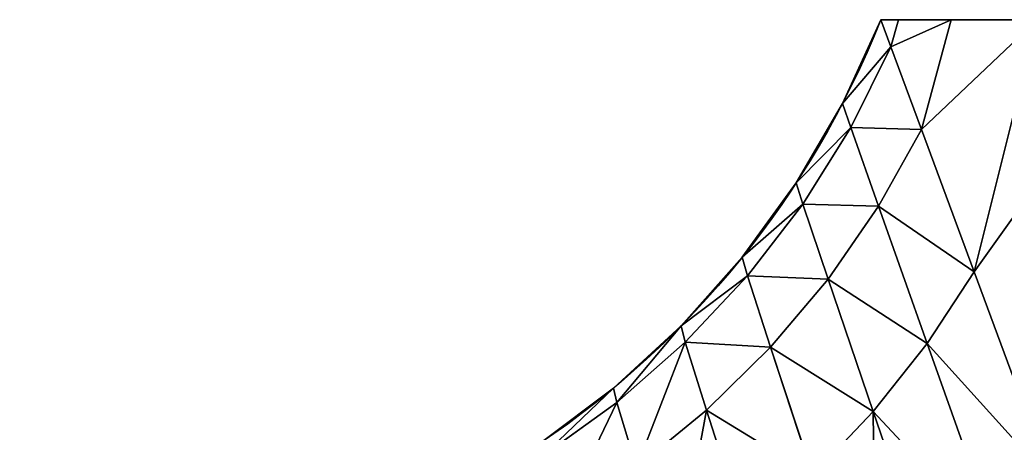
# Model space of a CAD drawing. Header units: centimetres. Extents: x -10.9 to 10.9, y -7.2 to 7.2.
# Tile 44 of 48: x 4.72 to 6.069, y 2.791 to 3.356. Entities that reach past the tile are written whole.
import ezdxf

# ---------------------------------------------------------------- set-up
doc = ezdxf.new("R2010")
doc.units = ezdxf.units.CM
doc.header["$LTSCALE"] = 2.54
doc.layers.get('0').update_dxf_attribs({"true_color": 0xff5454})

# ---------------------------------------------------------------- blocks, each defined once
blk = doc.blocks.new('Grupuj#7')
at = {"color": 0}
for p, q in [((16.2328, 4.2864, 2.5393), (16.2433, 4.3235, 2.5412)), ((16.2328, 4.2864, 3.0987), (16.2433, 4.3235, 3.0969)), ((16.2328, 4.2864, 3.0987), (16.2433, 4.3235, 3.0969)), ((16.2328, 4.2864, 2.5393), (16.2433, 4.3235, 2.5412)), ((16.2747, 4.173, 3.3811), (16.3155, 4.3235, 3.3663)), ((16.2747, 4.173, 2.2569), (16.3155, 4.3235, 2.2718)), ((16.2747, 4.173, 2.2569), (16.3155, 4.3235, 2.2718)), ((16.2747, 4.173, 3.3811), (16.3155, 4.3235, 3.3663)), ((16.347, 3.9778, 3.6689), (16.4334, 4.3235, 3.619)), ((16.347, 3.9778, 3.6689), (16.4334, 4.3235, 3.619)), ((16.347, 3.9778, 1.9691), (16.4334, 4.3235, 2.019)), ((16.347, 3.9778, 1.9691), (16.4334, 4.3235, 2.019)), ((16.2328, 4.2864, 3.0987), (16.1778, 4.1757, 3.0929)), ((16.2328, 4.2864, 3.0987), (16.1778, 4.1757, 3.0929)), ((16.2328, 4.2864, 2.5393), (16.1778, 4.1757, 2.5451)), ((16.2328, 4.2864, 2.5393), (16.1778, 4.1757, 2.5451)), ((16.1778, 4.1757, 3.0929), (16.1666, 4.2088, 2.819)), ((16.1778, 4.1757, 3.0929), (16.1666, 4.2088, 2.819)), ((16.1778, 4.1757, 2.5451), (16.1666, 4.2088, 2.819)), ((16.1778, 4.1757, 2.5451), (16.1666, 4.2088, 2.819)), ((16.1778, 4.1757, 3.0929), (16.1121, 4.0707, 3.0875)), ((16.1778, 4.1757, 3.0929), (16.1121, 4.0707, 3.0875)), ((16.1778, 4.1757, 2.5451), (16.1121, 4.0707, 2.5506)), ((16.1778, 4.1757, 2.5451), (16.1121, 4.0707, 2.5506)), ((16.2158, 4.0679, 3.3706), (16.1778, 4.1757, 3.0929)), ((16.2158, 4.0679, 3.3706), (16.1778, 4.1757, 3.0929)), ((16.2158, 4.0679, 2.2675), (16.1778, 4.1757, 2.5451)), ((16.2158, 4.0679, 2.2675), (16.1778, 4.1757, 2.5451)), ((16.2747, 4.173, 3.3811), (16.2158, 4.0679, 3.3706)), ((16.2747, 4.173, 3.3811), (16.2158, 4.0679, 3.3706)), ((16.2747, 4.173, 2.2569), (16.2158, 4.0679, 2.2675)), ((16.2747, 4.173, 2.2569), (16.2158, 4.0679, 2.2675)), ((16.1121, 4.0707, 3.0875), (16.103, 4.0999, 2.819)), ((16.1121, 4.0707, 3.0875), (16.103, 4.0999, 2.819)), ((16.1121, 4.0707, 2.5506), (16.103, 4.0999, 2.819)), ((16.1121, 4.0707, 2.5506), (16.103, 4.0999, 2.819)), ((16.1121, 4.0707, 3.0875), (16.0363, 3.9722, 3.0825)), ((16.1121, 4.0707, 3.0875), (16.0363, 3.9722, 3.0825)), ((16.1121, 4.0707, 2.5506), (16.0363, 3.9722, 2.5556)), ((16.1121, 4.0707, 2.5506), (16.0363, 3.9722, 2.5556)), ((16.1467, 3.968, 3.3607), (16.1121, 4.0707, 3.0875)), ((16.1467, 3.968, 3.3607), (16.1121, 4.0707, 3.0875)), ((16.1467, 3.968, 2.2773), (16.1121, 4.0707, 2.5506)), ((16.1467, 3.968, 2.2773), (16.1121, 4.0707, 2.5506)), ((16.2158, 4.0679, 3.3706), (16.1467, 3.968, 3.3607)), ((16.2158, 4.0679, 3.3706), (16.1467, 3.968, 3.3607)), ((16.2158, 4.0679, 2.2675), (16.1467, 3.968, 2.2773)), ((16.2158, 4.0679, 2.2675), (16.1467, 3.968, 2.2773)), ((16.2825, 3.8797, 3.6548), (16.2158, 4.0679, 3.3706)), ((16.2825, 3.8797, 3.6548), (16.2158, 4.0679, 3.3706)), ((16.2825, 3.8797, 1.9833), (16.2158, 4.0679, 2.2675)), ((16.2825, 3.8797, 1.9833), (16.2158, 4.0679, 2.2675)), ((16.0363, 3.9722, 3.0825), (16.0289, 3.9979, 2.819)), ((16.0363, 3.9722, 3.0825), (16.0289, 3.9979, 2.819)), ((16.0363, 3.9722, 2.5556), (16.0289, 3.9979, 2.819)), ((16.0363, 3.9722, 2.5556), (16.0289, 3.9979, 2.819)), ((16.0363, 3.9722, 3.0825), (15.951, 3.8813, 3.0779)), ((16.0363, 3.9722, 3.0825), (15.951, 3.8813, 3.0779)), ((16.0363, 3.9722, 2.5556), (15.951, 3.8813, 2.5601)), ((16.0363, 3.9722, 2.5556), (15.951, 3.8813, 2.5601)), ((16.0679, 3.8745, 3.3517), (16.0363, 3.9722, 3.0825)), ((16.0679, 3.8745, 3.3517), (16.0363, 3.9722, 3.0825)), ((16.0679, 3.8745, 2.2864), (16.0363, 3.9722, 2.5556)), ((16.0679, 3.8745, 2.2864), (16.0363, 3.9722, 2.5556)), ((16.1467, 3.968, 3.3607), (16.0679, 3.8745, 3.3517)), ((16.1467, 3.968, 3.3607), (16.0679, 3.8745, 3.3517)), ((16.1467, 3.968, 2.2773), (16.0679, 3.8745, 2.2864)), ((16.1467, 3.968, 2.2773), (16.0679, 3.8745, 2.2864)), ((16.2086, 3.7866, 3.6416), (16.1467, 3.968, 3.3607)), ((16.2086, 3.7866, 3.6416), (16.1467, 3.968, 3.3607)), ((16.2086, 3.7866, 1.9965), (16.1467, 3.968, 2.2773)), ((16.2086, 3.7866, 1.9965), (16.1467, 3.968, 2.2773)), ((16.347, 3.9778, 3.6689), (16.2825, 3.8797, 3.6548)), ((16.347, 3.9778, 3.6689), (16.2825, 3.8797, 3.6548)), ((16.347, 3.9778, 1.9691), (16.2825, 3.8797, 1.9833)), ((16.347, 3.9778, 1.9691), (16.2825, 3.8797, 1.9833)), ((15.951, 3.8813, 3.0779), (15.9451, 3.9037, 2.819)), ((15.951, 3.8813, 3.0779), (15.9451, 3.9037, 2.819)), ((15.951, 3.8813, 2.5601), (15.9451, 3.9037, 2.819)), ((15.951, 3.8813, 2.5601), (15.9451, 3.9037, 2.819)), ((15.951, 3.8813, 3.0779), (15.8571, 3.7989, 3.0739)), ((15.951, 3.8813, 3.0779), (15.8571, 3.7989, 3.0739)), ((15.951, 3.8813, 2.5601), (15.8571, 3.7989, 2.5642)), ((15.951, 3.8813, 2.5601), (15.8571, 3.7989, 2.5642)), ((15.9802, 3.7881, 3.3434), (15.951, 3.8813, 3.0779)), ((15.9802, 3.7881, 3.3434), (15.951, 3.8813, 3.0779)), ((15.9802, 3.7881, 2.2946), (15.951, 3.8813, 2.5601)), ((15.9802, 3.7881, 2.2946), (15.951, 3.8813, 2.5601)), ((16.0679, 3.8745, 3.3517), (15.9802, 3.7881, 3.3434)), ((16.0679, 3.8745, 3.3517), (15.9802, 3.7881, 3.3434)), ((16.0679, 3.8745, 2.2864), (15.9802, 3.7881, 2.2946)), ((16.0679, 3.8745, 2.2864), (15.9802, 3.7881, 2.2946)), ((16.1256, 3.6993, 3.6294), (16.0679, 3.8745, 3.3517)), ((16.1256, 3.6993, 3.6294), (16.0679, 3.8745, 3.3517)), ((16.1256, 3.6993, 2.0087), (16.0679, 3.8745, 2.2864)), ((16.1256, 3.6993, 2.0087), (16.0679, 3.8745, 2.2864)), ((16.2825, 3.8797, 3.6548), (16.2086, 3.7866, 3.6416)), ((16.2825, 3.8797, 3.6548), (16.2086, 3.7866, 3.6416)), ((16.2825, 3.8797, 1.9833), (16.2086, 3.7866, 1.9965)), ((16.2825, 3.8797, 1.9833), (16.2086, 3.7866, 1.9965)), ((16.3816, 3.6011, 3.9484), (16.2825, 3.8797, 3.6548)), ((16.3816, 3.6011, 3.9484), (16.2825, 3.8797, 3.6548)), ((16.3816, 3.6011, 1.6897), (16.2825, 3.8797, 1.9833)), ((16.3816, 3.6011, 1.6897), (16.2825, 3.8797, 1.9833)), ((15.8571, 3.7989, 2.5642), (15.8524, 3.8182, 2.819)), ((15.8571, 3.7989, 3.0739), (15.8524, 3.8182, 2.819)), ((15.8571, 3.7989, 3.0739), (15.8524, 3.8182, 2.819)), ((15.8571, 3.7989, 2.5642), (15.8524, 3.8182, 2.819)), ((15.8571, 3.7989, 2.5642), (15.7555, 3.7257, 2.5678)), ((15.8571, 3.7989, 2.5642), (15.7555, 3.7257, 2.5678)), ((15.8571, 3.7989, 3.0739), (15.7555, 3.7257, 3.0702)), ((15.8571, 3.7989, 3.0739), (15.7555, 3.7257, 3.0702)), ((15.8842, 3.7098, 2.3021), (15.8571, 3.7989, 2.5642)), ((15.8842, 3.7098, 3.336), (15.8571, 3.7989, 3.0739)), ((15.8842, 3.7098, 3.336), (15.8571, 3.7989, 3.0739)), ((15.8842, 3.7098, 2.3021), (15.8571, 3.7989, 2.5642)), ((15.9802, 3.7881, 3.3434), (15.8842, 3.7098, 3.336)), ((15.9802, 3.7881, 3.3434), (15.8842, 3.7098, 3.336)), ((15.9802, 3.7881, 2.2946), (15.8842, 3.7098, 2.3021)), ((15.9802, 3.7881, 2.2946), (15.8842, 3.7098, 2.3021)), ((16.0343, 3.6188, 3.6183), (15.9802, 3.7881, 3.3434)), ((16.0343, 3.6188, 3.6183), (15.9802, 3.7881, 3.3434)), ((16.0343, 3.6188, 2.0198), (15.9802, 3.7881, 2.2946)), ((16.0343, 3.6188, 2.0198), (15.9802, 3.7881, 2.2946)), ((16.2086, 3.7866, 3.6416), (16.1256, 3.6993, 3.6294)), ((16.2086, 3.7866, 3.6416), (16.1256, 3.6993, 3.6294)), ((16.2086, 3.7866, 1.9965), (16.1256, 3.6993, 2.0087)), ((16.2086, 3.7866, 1.9965), (16.1256, 3.6993, 2.0087)), ((16.3012, 3.5165, 3.9329), (16.2086, 3.7866, 3.6416)), ((16.3012, 3.5165, 3.9329), (16.2086, 3.7866, 3.6416)), ((16.3012, 3.5165, 1.7052), (16.2086, 3.7866, 1.9965)), ((16.3012, 3.5165, 1.7052), (16.2086, 3.7866, 1.9965))]:
    blk.add_line(p, q, dxfattribs=at)
at = {"color": 253, "true_color": 0x999999, "extrusion": (3.79116e-15, -2.47582e-15, -1)}
blk.add_arc((-15.0387, 4.7942, -2.819), 1.2707, 201.7409, 270, dxfattribs=at)
blk.add_arc((-15.0387, 4.7942, -2.819), 1.2707, 201.7409, 270, dxfattribs=at)
blk.add_arc((-15.0387, 4.7942, -2.819), 1.2707, 201.7409, 270, dxfattribs=at)
blk.add_arc((-15.0387, 4.7942, -2.819), 1.2707, 201.7409, 270, dxfattribs=at)
blk.add_arc((-15.0387, 4.7942, -2.819), 1.2707, 201.7409, 270, dxfattribs=at)
blk.add_arc((-15.0387, 4.7942, -2.819), 1.2707, 201.7409, 270, dxfattribs=at)
blk.add_arc((-15.0387, 4.7942, -2.819), 1.2707, 201.7409, 270, dxfattribs=at)
blk.add_arc((-15.0387, 4.7942, -2.819), 1.2707, 201.7409, 270, dxfattribs=at)
blk.add_arc((-15.0387, 4.7942, -2.819), 1.2707, 201.7409, 270, dxfattribs=at)
blk.add_arc((-15.0387, 4.7942, -2.819), 1.2707, 201.7409, 270, dxfattribs=at)
blk.add_arc((-15.0387, 4.7942, -2.819), 1.2707, 201.7409, 270, dxfattribs=at)
blk.add_arc((-15.0387, 4.7942, -2.819), 1.2707, 201.7409, 270, dxfattribs=at)
blk.add_arc((-15.0387, 4.7942, -2.819), 1.2707, 201.7409, 270, dxfattribs=at)
blk.add_arc((-15.0387, 4.7942, -2.819), 1.2707, 201.7409, 270, dxfattribs=at)
blk.add_arc((-15.0387, 4.7942, -2.819), 1.2707, 201.7409, 270, dxfattribs=at)
blk.add_arc((-15.0387, 4.7942, -2.819), 1.2707, 201.7409, 270, dxfattribs=at)
blk.add_arc((-15.0387, 4.7942, -2.819), 1.2707, 201.7409, 270, dxfattribs=at)
blk.add_arc((-15.0387, 4.7942, -2.819), 1.2707, 201.7409, 270, dxfattribs=at)
blk.add_arc((-15.0387, 4.7942, -2.819), 1.2707, 201.7409, 270, dxfattribs=at)
blk.add_arc((-15.0387, 4.7942, -2.819), 1.2707, 201.7409, 270, dxfattribs=at)
blk.add_arc((-15.0387, 4.7942, -2.819), 1.2707, 201.7409, 270, dxfattribs=at)
blk.add_arc((-15.0387, 4.7942, -2.819), 1.2707, 201.7409, 270, dxfattribs=at)
blk.add_arc((-15.0387, 4.7942, -2.819), 1.2707, 201.7409, 270, dxfattribs=at)
blk.add_arc((-15.0387, 4.7942, -2.819), 1.2707, 201.7409, 270, dxfattribs=at)
at = {"color": 253, "true_color": 0x999999}
mesh = blk.add_polyface(dxfattribs=at)
corners = [(16.2328, 4.2864, 3.0987), (16.1666, 4.2088, 2.819), (16.1778, 4.1757, 3.0929), (16.219, 4.3235, 2.819)]
mesh.append_faces([[corners[k] for k in face] for face in [(0, 1, 2), (1, 0, 3)]], dxfattribs={"vtx0": -1, "color": 253})
mesh = blk.add_polyface(dxfattribs=at)
corners = [(16.1666, 4.2088, 2.819), (16.2328, 4.2864, 2.5393), (16.1778, 4.1757, 2.5451), (16.219, 4.3235, 2.819)]
mesh.append_faces([[corners[k] for k in face] for face in [(0, 1, 2), (1, 0, 3)]], dxfattribs={"vtx0": -1, "color": 253})
at = {"color": 0}
mesh = blk.add_polyface(dxfattribs=at)
corners = [(17.5412, 4.3235, 1.2433), (18.0969, 4.3235, 1.2433), (17.819, 4.3235, 1.219), (17.2718, 4.3235, 1.3155), (18.3663, 4.3235, 1.3155), (17.019, 4.3235, 1.4334), (18.619, 4.3235, 1.4334), (16.7906, 4.3235, 1.5934), (18.8475, 4.3235, 1.5934), (16.5934, 4.3235, 1.7906), (19.0447, 4.3235, 1.7906), (19.2047, 4.3235, 2.019), (16.4334, 4.3235, 2.019), (16.3155, 4.3235, 2.2718), (19.3225, 4.3235, 2.2718), (16.2433, 4.3235, 2.5412), (19.3947, 4.3235, 2.5412), (16.219, 4.3235, 2.819), (19.419, 4.3235, 2.819), (16.2433, 4.3235, 3.0969), (19.3947, 4.3235, 3.0969), (16.3155, 4.3235, 3.3663), (19.3225, 4.3235, 3.3663), (19.2047, 4.3235, 3.619), (16.4334, 4.3235, 3.619), (16.5934, 4.3235, 3.8475), (19.0447, 4.3235, 3.8475), (16.7906, 4.3235, 4.0447), (18.8475, 4.3235, 4.0447), (18.619, 4.3235, 4.2047), (17.019, 4.3235, 4.2047), (17.2718, 4.3235, 4.3225), (18.3663, 4.3235, 4.3225), (17.5412, 4.3235, 4.3947), (18.0969, 4.3235, 4.3947), (17.819, 4.3235, 4.419)]
mesh.append_faces([[corners[k] for k in face] for face in [(0, 1, 2), (34, 33, 35)]], dxfattribs={"vtx0": -1, "color": 0})
mesh.append_faces([[corners[k] for k in face] for face in [(1, 3, 4), (4, 5, 6), (6, 7, 8), (8, 9, 10), (10, 9, 11), (11, 13, 14), (14, 15, 16), (16, 17, 18), (18, 19, 20), (20, 21, 22), (22, 21, 23), (23, 25, 26), (26, 27, 28), (28, 27, 29), (29, 31, 32), (32, 33, 34)]], dxfattribs={"vtx0": -1, "vtx1": -1, "color": 0})
mesh.append_faces([[corners[k] for k in face] for face in [(1, 0, 3), (4, 3, 5), (6, 5, 7), (8, 7, 9), (11, 9, 12), (11, 12, 13), (14, 13, 15), (16, 15, 17), (18, 17, 19), (20, 19, 21), (23, 21, 24), (23, 24, 25), (26, 25, 27), (29, 27, 30), (29, 30, 31), (32, 31, 33)]], dxfattribs={"vtx0": -1, "vtx2": -1, "color": 0})
at = {"color": 253, "true_color": 0x999999}
mesh = blk.add_polyface(dxfattribs=at)
corners = [(16.219, 4.3235, 2.819), (16.2328, 4.2864, 3.0987), (16.2433, 4.3235, 3.0969)]
mesh.append_faces([[corners[k] for k in face] for face in [(0, 1, 2)]], dxfattribs={"color": 253})
mesh = blk.add_polyface(dxfattribs=at)
corners = [(16.2433, 4.3235, 2.5412), (16.2328, 4.2864, 2.5393), (16.219, 4.3235, 2.819)]
mesh.append_faces([[corners[k] for k in face] for face in [(0, 1, 2)]], dxfattribs={"color": 253})
mesh = blk.add_polyface(dxfattribs=at)
corners = [(16.2328, 4.2864, 2.5393), (16.3155, 4.3235, 2.2718), (16.2747, 4.173, 2.2569), (16.2433, 4.3235, 2.5412)]
mesh.append_faces([[corners[k] for k in face] for face in [(0, 1, 2), (1, 0, 3)]], dxfattribs={"vtx0": -1, "color": 253})
mesh = blk.add_polyface(dxfattribs=at)
corners = [(16.3155, 4.3235, 3.3663), (16.2328, 4.2864, 3.0987), (16.2747, 4.173, 3.3811), (16.2433, 4.3235, 3.0969)]
mesh.append_faces([[corners[k] for k in face] for face in [(0, 1, 2), (1, 0, 3)]], dxfattribs={"vtx0": -1, "color": 253})
mesh = blk.add_polyface(dxfattribs=at)
corners = [(16.4334, 4.3235, 3.619), (16.2747, 4.173, 3.3811), (16.347, 3.9778, 3.6689), (16.3155, 4.3235, 3.3663)]
mesh.append_faces([[corners[k] for k in face] for face in [(0, 1, 2), (1, 0, 3)]], dxfattribs={"vtx0": -1, "color": 253})
mesh = blk.add_polyface(dxfattribs=at)
corners = [(16.2747, 4.173, 2.2569), (16.4334, 4.3235, 2.019), (16.347, 3.9778, 1.9691), (16.3155, 4.3235, 2.2718)]
mesh.append_faces([[corners[k] for k in face] for face in [(0, 1, 2), (1, 0, 3)]], dxfattribs={"vtx0": -1, "color": 253})
mesh = blk.add_polyface(dxfattribs=at)
corners = [(16.5934, 4.3235, 3.8475), (16.347, 3.9778, 3.6689), (16.4534, 3.6903, 3.965), (16.4334, 4.3235, 3.619)]
mesh.append_faces([[corners[k] for k in face] for face in [(0, 1, 2), (1, 0, 3)]], dxfattribs={"vtx0": -1, "color": 253})
mesh = blk.add_polyface(dxfattribs=at)
corners = [(16.347, 3.9778, 1.9691), (16.5934, 4.3235, 1.7906), (16.4534, 3.6903, 1.6731), (16.4334, 4.3235, 2.019)]
mesh.append_faces([[corners[k] for k in face] for face in [(0, 1, 2), (1, 0, 3)]], dxfattribs={"vtx0": -1, "color": 253})
mesh = blk.add_polyface(dxfattribs=at)
corners = [(16.2747, 4.173, 3.3811), (16.1778, 4.1757, 3.0929), (16.2158, 4.0679, 3.3706), (16.2328, 4.2864, 3.0987)]
mesh.append_faces([[corners[k] for k in face] for face in [(0, 1, 2), (1, 0, 3)]], dxfattribs={"vtx0": -1, "color": 253})
mesh = blk.add_polyface(dxfattribs=at)
corners = [(16.1778, 4.1757, 2.5451), (16.2747, 4.173, 2.2569), (16.2158, 4.0679, 2.2675), (16.2328, 4.2864, 2.5393)]
mesh.append_faces([[corners[k] for k in face] for face in [(0, 1, 2), (1, 0, 3)]], dxfattribs={"vtx0": -1, "color": 253})
mesh = blk.add_polyface(dxfattribs=at)
corners = [(16.1778, 4.1757, 3.0929), (16.103, 4.0999, 2.819), (16.1121, 4.0707, 3.0875), (16.1666, 4.2088, 2.819)]
mesh.append_faces([[corners[k] for k in face] for face in [(0, 1, 2), (1, 0, 3)]], dxfattribs={"vtx0": -1, "color": 253})
mesh = blk.add_polyface(dxfattribs=at)
corners = [(16.103, 4.0999, 2.819), (16.1778, 4.1757, 2.5451), (16.1121, 4.0707, 2.5506), (16.1666, 4.2088, 2.819)]
mesh.append_faces([[corners[k] for k in face] for face in [(0, 1, 2), (1, 0, 3)]], dxfattribs={"vtx0": -1, "color": 253})
mesh = blk.add_polyface(dxfattribs=at)
corners = [(16.2158, 4.0679, 3.3706), (16.1121, 4.0707, 3.0875), (16.1467, 3.968, 3.3607), (16.1778, 4.1757, 3.0929)]
mesh.append_faces([[corners[k] for k in face] for face in [(0, 1, 2), (1, 0, 3)]], dxfattribs={"vtx0": -1, "color": 253})
mesh = blk.add_polyface(dxfattribs=at)
corners = [(16.1121, 4.0707, 2.5506), (16.2158, 4.0679, 2.2675), (16.1467, 3.968, 2.2773), (16.1778, 4.1757, 2.5451)]
mesh.append_faces([[corners[k] for k in face] for face in [(0, 1, 2), (1, 0, 3)]], dxfattribs={"vtx0": -1, "color": 253})
mesh = blk.add_polyface(dxfattribs=at)
corners = [(16.347, 3.9778, 3.6689), (16.2158, 4.0679, 3.3706), (16.2825, 3.8797, 3.6548), (16.2747, 4.173, 3.3811)]
mesh.append_faces([[corners[k] for k in face] for face in [(0, 1, 2), (1, 0, 3)]], dxfattribs={"vtx0": -1, "color": 253})
mesh = blk.add_polyface(dxfattribs=at)
corners = [(16.2158, 4.0679, 2.2675), (16.347, 3.9778, 1.9691), (16.2825, 3.8797, 1.9833), (16.2747, 4.173, 2.2569)]
mesh.append_faces([[corners[k] for k in face] for face in [(0, 1, 2), (1, 0, 3)]], dxfattribs={"vtx0": -1, "color": 253})
mesh = blk.add_polyface(dxfattribs=at)
corners = [(16.1121, 4.0707, 3.0875), (16.0289, 3.9979, 2.819), (16.0363, 3.9722, 3.0825), (16.103, 4.0999, 2.819)]
mesh.append_faces([[corners[k] for k in face] for face in [(0, 1, 2), (1, 0, 3)]], dxfattribs={"vtx0": -1, "color": 253})
mesh = blk.add_polyface(dxfattribs=at)
corners = [(16.0289, 3.9979, 2.819), (16.1121, 4.0707, 2.5506), (16.0363, 3.9722, 2.5556), (16.103, 4.0999, 2.819)]
mesh.append_faces([[corners[k] for k in face] for face in [(0, 1, 2), (1, 0, 3)]], dxfattribs={"vtx0": -1, "color": 253})
mesh = blk.add_polyface(dxfattribs=at)
corners = [(16.1467, 3.968, 3.3607), (16.0363, 3.9722, 3.0825), (16.0679, 3.8745, 3.3517), (16.1121, 4.0707, 3.0875)]
mesh.append_faces([[corners[k] for k in face] for face in [(0, 1, 2), (1, 0, 3)]], dxfattribs={"vtx0": -1, "color": 253})
mesh = blk.add_polyface(dxfattribs=at)
corners = [(16.0363, 3.9722, 2.5556), (16.1467, 3.968, 2.2773), (16.0679, 3.8745, 2.2864), (16.1121, 4.0707, 2.5506)]
mesh.append_faces([[corners[k] for k in face] for face in [(0, 1, 2), (1, 0, 3)]], dxfattribs={"vtx0": -1, "color": 253})
mesh = blk.add_polyface(dxfattribs=at)
corners = [(16.2825, 3.8797, 3.6548), (16.1467, 3.968, 3.3607), (16.2086, 3.7866, 3.6416), (16.2158, 4.0679, 3.3706)]
mesh.append_faces([[corners[k] for k in face] for face in [(0, 1, 2), (1, 0, 3)]], dxfattribs={"vtx0": -1, "color": 253})
mesh = blk.add_polyface(dxfattribs=at)
corners = [(16.1467, 3.968, 2.2773), (16.2825, 3.8797, 1.9833), (16.2086, 3.7866, 1.9965), (16.2158, 4.0679, 2.2675)]
mesh.append_faces([[corners[k] for k in face] for face in [(0, 1, 2), (1, 0, 3)]], dxfattribs={"vtx0": -1, "color": 253})
mesh = blk.add_polyface(dxfattribs=at)
corners = [(16.0363, 3.9722, 3.0825), (15.9451, 3.9037, 2.819), (15.951, 3.8813, 3.0779), (16.0289, 3.9979, 2.819)]
mesh.append_faces([[corners[k] for k in face] for face in [(0, 1, 2), (1, 0, 3)]], dxfattribs={"vtx0": -1, "color": 253})
mesh = blk.add_polyface(dxfattribs=at)
corners = [(15.9451, 3.9037, 2.819), (16.0363, 3.9722, 2.5556), (15.951, 3.8813, 2.5601), (16.0289, 3.9979, 2.819)]
mesh.append_faces([[corners[k] for k in face] for face in [(0, 1, 2), (1, 0, 3)]], dxfattribs={"vtx0": -1, "color": 253})
mesh = blk.add_polyface(dxfattribs=at)
corners = [(16.0679, 3.8745, 3.3517), (15.951, 3.8813, 3.0779), (15.9802, 3.7881, 3.3434), (16.0363, 3.9722, 3.0825)]
mesh.append_faces([[corners[k] for k in face] for face in [(0, 1, 2), (1, 0, 3)]], dxfattribs={"vtx0": -1, "color": 253})
mesh = blk.add_polyface(dxfattribs=at)
corners = [(15.951, 3.8813, 2.5601), (16.0679, 3.8745, 2.2864), (15.9802, 3.7881, 2.2946), (16.0363, 3.9722, 2.5556)]
mesh.append_faces([[corners[k] for k in face] for face in [(0, 1, 2), (1, 0, 3)]], dxfattribs={"vtx0": -1, "color": 253})
mesh = blk.add_polyface(dxfattribs=at)
corners = [(16.2086, 3.7866, 3.6416), (16.0679, 3.8745, 3.3517), (16.1256, 3.6993, 3.6294), (16.1467, 3.968, 3.3607)]
mesh.append_faces([[corners[k] for k in face] for face in [(0, 1, 2), (1, 0, 3)]], dxfattribs={"vtx0": -1, "color": 253})
mesh = blk.add_polyface(dxfattribs=at)
corners = [(16.0679, 3.8745, 2.2864), (16.2086, 3.7866, 1.9965), (16.1256, 3.6993, 2.0087), (16.1467, 3.968, 2.2773)]
mesh.append_faces([[corners[k] for k in face] for face in [(0, 1, 2), (1, 0, 3)]], dxfattribs={"vtx0": -1, "color": 253})
mesh = blk.add_polyface(dxfattribs=at)
corners = [(16.4534, 3.6903, 3.965), (16.2825, 3.8797, 3.6548), (16.3816, 3.6011, 3.9484), (16.347, 3.9778, 3.6689)]
mesh.append_faces([[corners[k] for k in face] for face in [(0, 1, 2), (1, 0, 3)]], dxfattribs={"vtx0": -1, "color": 253})
mesh = blk.add_polyface(dxfattribs=at)
corners = [(16.2825, 3.8797, 1.9833), (16.4534, 3.6903, 1.6731), (16.3816, 3.6011, 1.6897), (16.347, 3.9778, 1.9691)]
mesh.append_faces([[corners[k] for k in face] for face in [(0, 1, 2), (1, 0, 3)]], dxfattribs={"vtx0": -1, "color": 253})
mesh = blk.add_polyface(dxfattribs=at)
corners = [(15.8571, 3.7989, 3.0739), (15.9451, 3.9037, 2.819), (15.8524, 3.8182, 2.819), (15.951, 3.8813, 3.0779)]
mesh.append_faces([[corners[k] for k in face] for face in [(0, 1, 2), (1, 0, 3)]], dxfattribs={"vtx0": -1, "color": 253})
mesh = blk.add_polyface(dxfattribs=at)
corners = [(15.8571, 3.7989, 2.5642), (15.9451, 3.9037, 2.819), (15.951, 3.8813, 2.5601), (15.8524, 3.8182, 2.819)]
mesh.append_faces([[corners[k] for k in face] for face in [(0, 1, 2), (1, 0, 3)]], dxfattribs={"vtx0": -1, "color": 253})
mesh = blk.add_polyface(dxfattribs=at)
corners = [(15.8842, 3.7098, 3.336), (15.951, 3.8813, 3.0779), (15.8571, 3.7989, 3.0739), (15.9802, 3.7881, 3.3434)]
mesh.append_faces([[corners[k] for k in face] for face in [(0, 1, 2), (1, 0, 3)]], dxfattribs={"vtx0": -1, "color": 253})
mesh = blk.add_polyface(dxfattribs=at)
corners = [(15.8842, 3.7098, 2.3021), (15.951, 3.8813, 2.5601), (15.9802, 3.7881, 2.2946), (15.8571, 3.7989, 2.5642)]
mesh.append_faces([[corners[k] for k in face] for face in [(0, 1, 2), (1, 0, 3)]], dxfattribs={"vtx0": -1, "color": 253})
mesh = blk.add_polyface(dxfattribs=at)
corners = [(16.1256, 3.6993, 3.6294), (15.9802, 3.7881, 3.3434), (16.0343, 3.6188, 3.6183), (16.0679, 3.8745, 3.3517)]
mesh.append_faces([[corners[k] for k in face] for face in [(0, 1, 2), (1, 0, 3)]], dxfattribs={"vtx0": -1, "color": 253})
mesh = blk.add_polyface(dxfattribs=at)
corners = [(15.9802, 3.7881, 2.2946), (16.1256, 3.6993, 2.0087), (16.0343, 3.6188, 2.0198), (16.0679, 3.8745, 2.2864)]
mesh.append_faces([[corners[k] for k in face] for face in [(0, 1, 2), (1, 0, 3)]], dxfattribs={"vtx0": -1, "color": 253})
mesh = blk.add_polyface(dxfattribs=at)
corners = [(16.3816, 3.6011, 3.9484), (16.2086, 3.7866, 3.6416), (16.3012, 3.5165, 3.9329), (16.2825, 3.8797, 3.6548)]
mesh.append_faces([[corners[k] for k in face] for face in [(0, 1, 2), (1, 0, 3)]], dxfattribs={"vtx0": -1, "color": 253})
mesh = blk.add_polyface(dxfattribs=at)
corners = [(16.2086, 3.7866, 1.9965), (16.3816, 3.6011, 1.6897), (16.3012, 3.5165, 1.7052), (16.2825, 3.8797, 1.9833)]
mesh.append_faces([[corners[k] for k in face] for face in [(0, 1, 2), (1, 0, 3)]], dxfattribs={"vtx0": -1, "color": 253})
mesh = blk.add_polyface(dxfattribs=at)
corners = [(15.7555, 3.7257, 2.5678), (15.8524, 3.8182, 2.819), (15.8571, 3.7989, 2.5642), (15.7517, 3.7424, 2.819)]
mesh.append_faces([[corners[k] for k in face] for face in [(0, 1, 2), (1, 0, 3)]], dxfattribs={"vtx0": -1, "color": 253})
mesh = blk.add_polyface(dxfattribs=at)
corners = [(15.7555, 3.7257, 3.0702), (15.8524, 3.8182, 2.819), (15.7517, 3.7424, 2.819), (15.8571, 3.7989, 3.0739)]
mesh.append_faces([[corners[k] for k in face] for face in [(0, 1, 2), (1, 0, 3)]], dxfattribs={"vtx0": -1, "color": 253})
mesh = blk.add_polyface(dxfattribs=at)
corners = [(15.7809, 3.6403, 2.3086), (15.8571, 3.7989, 2.5642), (15.8842, 3.7098, 2.3021), (15.7555, 3.7257, 2.5678)]
mesh.append_faces([[corners[k] for k in face] for face in [(0, 1, 2), (1, 0, 3)]], dxfattribs={"vtx0": -1, "color": 253})
mesh = blk.add_polyface(dxfattribs=at)
corners = [(15.7809, 3.6403, 3.3294), (15.8571, 3.7989, 3.0739), (15.7555, 3.7257, 3.0702), (15.8842, 3.7098, 3.336)]
mesh.append_faces([[corners[k] for k in face] for face in [(0, 1, 2), (1, 0, 3)]], dxfattribs={"vtx0": -1, "color": 253})
mesh = blk.add_polyface(dxfattribs=at)
corners = [(15.9352, 3.5457, 3.6083), (15.9802, 3.7881, 3.3434), (15.8842, 3.7098, 3.336), (16.0343, 3.6188, 3.6183)]
mesh.append_faces([[corners[k] for k in face] for face in [(0, 1, 2), (1, 0, 3)]], dxfattribs={"vtx0": -1, "color": 253})
mesh = blk.add_polyface(dxfattribs=at)
corners = [(15.9352, 3.5457, 2.0298), (15.9802, 3.7881, 2.2946), (16.0343, 3.6188, 2.0198), (15.8842, 3.7098, 2.3021)]
mesh.append_faces([[corners[k] for k in face] for face in [(0, 1, 2), (1, 0, 3)]], dxfattribs={"vtx0": -1, "color": 253})
mesh = blk.add_polyface(dxfattribs=at)
corners = [(16.2127, 3.4371, 3.9186), (16.2086, 3.7866, 3.6416), (16.1256, 3.6993, 3.6294), (16.3012, 3.5165, 3.9329)]
mesh.append_faces([[corners[k] for k in face] for face in [(0, 1, 2), (1, 0, 3)]], dxfattribs={"vtx0": -1, "color": 253})
mesh = blk.add_polyface(dxfattribs=at)
corners = [(16.2086, 3.7866, 1.9965), (16.2127, 3.4371, 1.7194), (16.1256, 3.6993, 2.0087), (16.3012, 3.5165, 1.7052)]
mesh.append_faces([[corners[k] for k in face] for face in [(0, 1, 2), (1, 0, 3)]], dxfattribs={"vtx0": -1, "color": 253})
blk = doc.blocks.new('Oltens Vernal bateria prysznicowa _cienna chrom 33004100')
at = {"color": 0}
blk.add_blockref('Grupuj#7', (0.581, 6.1889, 4.8482), dxfattribs=at)

msp = doc.modelspace()

# ---------------------------------------------------------------- block references
at = {"color": 0}
msp.add_blockref('Oltens Vernal bateria prysznicowa _cienna chrom 33004100', (-10.9, -7.1562, -5.0657), dxfattribs=at)

doc.saveas('drawing.dxf')
